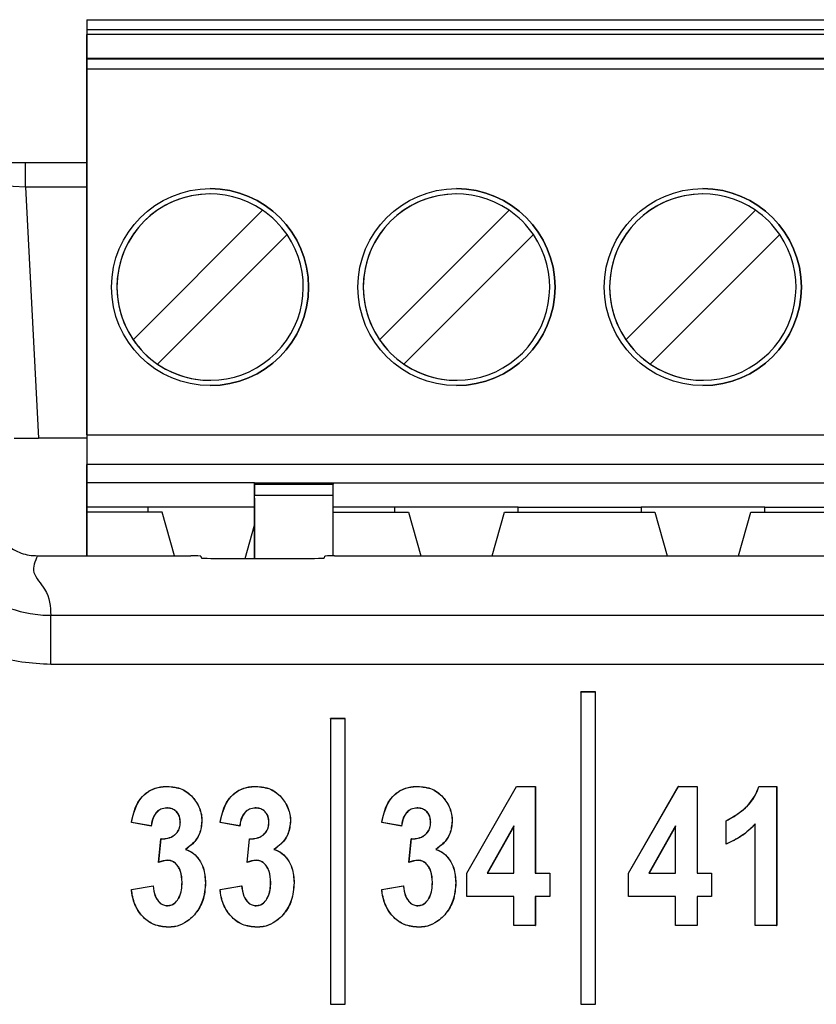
# Paper-space layout 'Sheet1' of a CAD drawing. Header units: millimetres. Extents: x -7 to 413, y -20 to 277.
# Tile 41 of 108: x 59.88 to 63.12, y 216.33 to 220.33. Entities that reach past the tile are written whole.
import ezdxf

# ---------------------------------------------------------------- set-up
doc = ezdxf.new("R2010")
doc.units = ezdxf.units.MM

psp = doc.layouts.new('Sheet1')

# ---------------------------------------------------------------- linework, layer by layer
at = {"color": 7, "linetype": 'Continuous', "lineweight": 25}
for p, q in [((60.1553, 220.3312), (60.1553, 218.5252)), ((60.1553, 220.3312), (60.1553, 220.3312)), ((60.1553, 220.3312), (67.1553, 220.3312)), ((60.1553, 220.2912), (60.1553, 220.2712)), ((60.1553, 220.2912), (67.1553, 220.2912)), ((60.1553, 220.1071), (60.1553, 220.2712)), ((67.1553, 220.2712), (60.1553, 220.2712)), ((60.1553, 220.1071), (60.1553, 220.1752)), ((60.1553, 220.1752), (60.1553, 220.1703)), ((60.1553, 220.1752), (67.1553, 220.1752)), ((67.1553, 220.1703), (60.1553, 220.1703)), ((60.1553, 218.6452), (60.1553, 220.1304)), ((67.1553, 220.1304), (60.1553, 220.1304)), ((59.7058, 219.7518), (59.9058, 219.7518)), ((59.9058, 219.6518), (59.9058, 219.7518)), ((59.9058, 219.7518), (60.1553, 219.7518)), ((59.9058, 219.6518), (59.8055, 219.657)), ((59.9058, 219.6518), (59.9593, 218.6313)), ((60.3429, 219.0318), (60.8687, 219.5576)), ((61.3429, 219.0318), (61.8687, 219.5576)), ((62.3429, 219.0318), (62.8687, 219.5576)), ((60.9677, 219.4586), (60.4419, 218.9329)), ((61.9677, 219.4586), (61.4419, 218.9329)), ((62.9677, 219.4586), (62.4419, 218.9329)), ((60.3429, 219.0318), (60.3429, 219.0318)), ((61.3429, 219.0318), (61.3429, 219.0318)), ((62.3429, 219.0318), (62.3429, 219.0318)), ((60.4419, 218.9329), (60.4419, 218.9329)), ((61.4419, 218.9329), (61.4419, 218.9329)), ((62.4419, 218.9329), (62.4419, 218.9329)), ((60.1553, 218.6313), (59.9593, 218.6313)), ((60.1553, 218.6452), (60.1553, 218.5252)), ((60.1553, 218.6452), (67.1553, 218.6452)), ((67.1553, 218.5252), (60.1553, 218.5252)), ((60.1553, 218.5252), (60.1553, 218.5252)), ((60.1553, 218.5252), (60.1553, 218.4512)), ((60.1553, 218.3512), (60.1553, 218.5252)), ((60.1553, 218.5252), (60.1553, 218.5252)), ((60.1553, 218.4512), (60.1553, 218.4512)), ((60.1553, 218.4512), (60.1553, 218.3512)), ((60.8353, 218.4512), (60.1553, 218.4512)), ((60.8353, 218.4512), (61.1553, 218.4512)), ((60.8353, 218.4448), (60.8353, 218.4512)), ((60.8353, 218.4448), (60.8353, 218.3998)), ((60.8353, 218.4448), (61.1553, 218.4448)), ((61.1553, 218.4512), (63.6553, 218.4512)), ((61.1553, 218.4512), (61.1553, 218.4448)), ((60.8353, 218.1439), (60.8353, 218.3998)), ((61.1553, 218.3998), (60.8353, 218.3998)), ((60.8353, 218.3886), (60.8353, 218.1442)), ((61.1553, 218.1544), (61.1553, 218.3998)), ((60.1553, 218.3312), (60.1553, 218.3512)), ((60.1553, 218.3512), (60.1553, 218.3312)), ((60.1553, 218.3512), (60.1553, 218.3512)), ((60.4043, 218.3512), (60.1553, 218.3512)), ((60.8353, 218.3512), (60.4043, 218.3512)), ((60.4043, 218.3312), (60.4043, 218.3512)), ((61.4043, 218.3512), (61.1553, 218.3512)), ((61.9063, 218.3512), (61.4043, 218.3512)), ((61.4043, 218.3512), (61.4043, 218.3312)), ((61.9063, 218.3512), (62.4043, 218.3512)), ((61.9063, 218.3312), (61.9063, 218.3512)), ((62.9063, 218.3512), (62.4043, 218.3512)), ((62.4043, 218.3512), (62.4043, 218.3312)), ((62.9063, 218.3512), (63.4043, 218.3512)), ((62.9063, 218.3312), (62.9063, 218.3512)), ((60.1553, 218.3312), (60.1553, 218.1544)), ((60.4603, 218.3312), (60.1553, 218.3312)), ((60.1553, 218.1544), (60.1553, 218.3312)), ((60.5106, 218.1544), (60.4603, 218.3312)), ((61.1553, 218.3312), (61.4603, 218.3312)), ((61.4603, 218.3312), (61.5106, 218.1544)), ((61.8, 218.1544), (61.8503, 218.3312)), ((61.8, 218.1544), (61.8503, 218.3312)), ((61.8503, 218.3312), (62.4603, 218.3312)), ((61.8503, 218.3312), (61.8503, 218.3312)), ((62.4603, 218.3312), (62.5106, 218.1544)), ((62.8, 218.1544), (62.8503, 218.3312)), ((62.8, 218.1544), (62.8503, 218.3312)), ((62.8503, 218.3312), (63.4603, 218.3312)), ((62.8503, 218.3312), (62.8503, 218.3312)), ((60.797, 218.1439), (60.8353, 218.2785)), ((60.797, 218.1439), (60.8353, 218.2785)), ((59.9549, 218.1544), (60.5778, 218.1544)), ((60.6178, 218.1523), (60.6189, 218.146)), ((60.6589, 218.1439), (61.0796, 218.1439)), ((61.1196, 218.146), (61.1206, 218.1523)), ((61.1606, 218.1544), (66.2616, 218.1544)), ((60.0086, 217.713), (60.0086, 217.9128)), ((60.0086, 217.9128), (67.4143, 217.9128)), ((67.4143, 217.713), (60.0086, 217.713)), ((62.1607, 217.6012), (62.1602, 217.6017)), ((62.2202, 217.6017), (62.1602, 217.6017)), ((62.1602, 217.6017), (62.1602, 216.3331)), ((62.2197, 217.6012), (62.1607, 217.6012)), ((62.1607, 217.6012), (62.1607, 216.3336)), ((62.2197, 217.6012), (62.2202, 217.6017)), ((62.2197, 216.3336), (62.2197, 217.6012)), ((62.2202, 216.3331), (62.2202, 217.6017)), ((61.1447, 217.4926), (61.1442, 217.4931)), ((61.1442, 217.4931), (61.1442, 216.3331)), ((61.2042, 217.4931), (61.1442, 217.4931)), ((61.1447, 217.4926), (61.1447, 216.3336)), ((61.2037, 217.4926), (61.1447, 217.4926)), ((61.2037, 217.4926), (61.2042, 217.4931)), ((61.2037, 216.3336), (61.2037, 217.4926)), ((61.2042, 216.3331), (61.2042, 217.4931)), ((60.4819, 217.2176), (60.4819, 217.2181)), ((60.8414, 217.2176), (60.8414, 217.2181)), ((61.4979, 217.2176), (61.4979, 217.2181)), ((61.6969, 216.8656), (61.8992, 217.2181)), ((61.6974, 216.8654), (61.8995, 217.2176)), ((61.8995, 217.2176), (61.8992, 217.2181)), ((61.8992, 217.2181), (61.9757, 217.2181)), ((61.8995, 217.2176), (61.9752, 217.2176)), ((61.9752, 217.2176), (61.9757, 217.2181)), ((61.9752, 217.2176), (61.9752, 216.8654)), ((61.9757, 217.2181), (61.9757, 216.8659)), ((62.3533, 216.8656), (62.5556, 217.2181)), ((62.3539, 216.8654), (62.5559, 217.2176)), ((62.5559, 217.2176), (62.5556, 217.2181)), ((62.5556, 217.2181), (62.6322, 217.2181)), ((62.5559, 217.2176), (62.6317, 217.2176)), ((62.6317, 217.2176), (62.6322, 217.2181)), ((62.6317, 217.2176), (62.6317, 216.8654)), ((62.6322, 217.2181), (62.6322, 216.8659)), ((62.8827, 217.2181), (62.9551, 217.2181)), ((62.8831, 217.2176), (62.9545, 217.2176)), ((62.9545, 217.2176), (62.9551, 217.2181)), ((62.9545, 217.2176), (62.9545, 216.6536)), ((62.9551, 217.2181), (62.9551, 216.6531)), ((60.4793, 217.1306), (60.4793, 217.1301)), ((60.8389, 217.1306), (60.8389, 217.1301)), ((61.4953, 217.1306), (61.4953, 217.1301)), ((60.3366, 217.0718), (60.336, 217.0714)), ((60.4167, 217.0567), (60.336, 217.0714)), ((60.4163, 217.0573), (60.3366, 217.0718)), ((60.5347, 217.0725), (60.5341, 217.0725)), ((60.6217, 217.0774), (60.6222, 217.0774)), ((60.6962, 217.0718), (60.6956, 217.0714)), ((60.7763, 217.0567), (60.6956, 217.0714)), ((60.7758, 217.0573), (60.6962, 217.0718)), ((60.8942, 217.0725), (60.8937, 217.0725)), ((60.9812, 217.0774), (60.9818, 217.0774)), ((61.3526, 217.0718), (61.352, 217.0714)), ((61.4327, 217.0567), (61.352, 217.0714)), ((61.4323, 217.0573), (61.3526, 217.0718)), ((61.5507, 217.0725), (61.5501, 217.0725)), ((61.6377, 217.0774), (61.6382, 217.0774)), ((62.7501, 217.0784), (62.7496, 217.0787)), ((62.7496, 216.9833), (62.7496, 217.0787)), ((62.7501, 216.9841), (62.7501, 217.0784)), ((62.8675, 217.0653), (62.867, 217.064)), ((62.867, 216.6531), (62.867, 217.064)), ((62.8675, 216.6536), (62.8675, 217.0653)), ((60.5136, 217.022), (60.5133, 217.0224)), ((60.8732, 217.022), (60.8728, 217.0224)), ((61.5296, 217.022), (61.5293, 217.0224)), ((61.8882, 217.0576), (61.7798, 216.8654)), ((61.8877, 217.0557), (61.7807, 216.8659)), ((61.8882, 217.0576), (61.8877, 217.0557)), ((61.8877, 216.8659), (61.8877, 217.0557)), ((61.8882, 216.8654), (61.8882, 217.0576)), ((62.5446, 217.0576), (62.4363, 216.8654)), ((62.5441, 217.0557), (62.4371, 216.8659)), ((62.5446, 217.0576), (62.5441, 217.0557)), ((62.5441, 216.8659), (62.5441, 217.0557)), ((62.5446, 216.8654), (62.5446, 217.0576)), ((60.4461, 216.9091), (60.4557, 217.0053)), ((60.4467, 216.9099), (60.4562, 217.0048)), ((60.4562, 217.0048), (60.4557, 217.0053)), ((60.8056, 216.9091), (60.8153, 217.0053)), ((60.8063, 216.9099), (60.8158, 217.0048)), ((60.8158, 217.0048), (60.8153, 217.0053)), ((61.4621, 216.9091), (61.4717, 217.0053)), ((61.4627, 216.9099), (61.4722, 217.0048)), ((61.4722, 217.0048), (61.4717, 217.0053)), ((60.555, 216.9619), (60.5562, 216.9621)), ((60.9145, 216.9619), (60.9157, 216.9621)), ((61.571, 216.9619), (61.5722, 216.9621)), ((60.4837, 216.9178), (60.4837, 216.9173)), ((60.8433, 216.9178), (60.8433, 216.9173)), ((61.4997, 216.9178), (61.4997, 216.9173)), ((61.6974, 216.8654), (61.6969, 216.8656)), ((61.6969, 216.7705), (61.6969, 216.8656)), ((61.6974, 216.771), (61.6974, 216.8654)), ((61.7798, 216.8654), (61.7807, 216.8659)), ((61.7798, 216.8654), (61.8882, 216.8654)), ((61.7807, 216.8659), (61.8877, 216.8659)), ((61.8882, 216.8654), (61.8877, 216.8659)), ((61.9752, 216.8654), (61.9757, 216.8659)), ((61.9752, 216.8654), (62.0339, 216.8654)), ((61.9757, 216.8659), (62.0345, 216.8659)), ((62.0339, 216.8654), (62.0345, 216.8659)), ((62.0339, 216.8654), (62.0339, 216.771)), ((62.0345, 216.8659), (62.0345, 216.7705)), ((62.3539, 216.8654), (62.3533, 216.8656)), ((62.3533, 216.7705), (62.3533, 216.8656)), ((62.3539, 216.771), (62.3539, 216.8654)), ((62.4363, 216.8654), (62.4371, 216.8659)), ((62.4363, 216.8654), (62.5446, 216.8654)), ((62.4371, 216.8659), (62.5441, 216.8659)), ((62.5446, 216.8654), (62.5441, 216.8659)), ((62.6317, 216.8654), (62.6322, 216.8659)), ((62.6317, 216.8654), (62.6904, 216.8654)), ((62.6322, 216.8659), (62.6909, 216.8659)), ((62.6904, 216.8654), (62.6909, 216.8659)), ((62.6904, 216.8654), (62.6904, 216.771)), ((62.6909, 216.8659), (62.6909, 216.7705)), ((60.542, 216.8286), (60.5415, 216.8286)), ((60.6363, 216.8263), (60.6369, 216.8263)), ((60.9016, 216.8286), (60.901, 216.8286)), ((60.9959, 216.8263), (60.9964, 216.8263)), ((61.558, 216.8286), (61.5575, 216.8286)), ((61.6523, 216.8263), (61.6529, 216.8263)), ((60.336, 216.7999), (60.4241, 216.8145)), ((60.3366, 216.7994), (60.4236, 216.8139)), ((60.4236, 216.8139), (60.4241, 216.8145)), ((60.6956, 216.7999), (60.7836, 216.8145)), ((60.6962, 216.7994), (60.7832, 216.8139)), ((60.7832, 216.8139), (60.7836, 216.8145)), ((61.352, 216.7999), (61.4401, 216.8145)), ((61.3526, 216.7994), (61.4396, 216.8139)), ((61.4396, 216.8139), (61.4401, 216.8145)), ((61.6974, 216.771), (61.6969, 216.7705)), ((61.8877, 216.7705), (61.6969, 216.7705)), ((61.8882, 216.771), (61.6974, 216.771)), ((61.8882, 216.771), (61.8877, 216.7705)), ((61.8877, 216.6531), (61.8877, 216.7705)), ((61.8882, 216.6536), (61.8882, 216.771)), ((61.9752, 216.771), (61.9752, 216.6536)), ((61.9752, 216.771), (61.9757, 216.7705)), ((62.0339, 216.771), (61.9752, 216.771)), ((61.9757, 216.7705), (61.9757, 216.6531)), ((62.0345, 216.7705), (61.9757, 216.7705)), ((62.0339, 216.771), (62.0345, 216.7705)), ((62.3539, 216.771), (62.3533, 216.7705)), ((62.5441, 216.7705), (62.3533, 216.7705)), ((62.5446, 216.771), (62.3539, 216.771)), ((62.5446, 216.771), (62.5441, 216.7705)), ((62.5441, 216.6531), (62.5441, 216.7705)), ((62.5446, 216.6536), (62.5446, 216.771)), ((62.6904, 216.771), (62.6317, 216.771)), ((62.6317, 216.771), (62.6317, 216.6536)), ((62.6317, 216.771), (62.6322, 216.7705)), ((62.6909, 216.7705), (62.6322, 216.7705)), ((62.6322, 216.7705), (62.6322, 216.6531)), ((62.6904, 216.771), (62.6909, 216.7705)), ((60.483, 216.7333), (60.483, 216.7338)), ((60.8426, 216.7333), (60.8426, 216.7338)), ((61.499, 216.7333), (61.499, 216.7338)), ((60.4847, 216.6463), (60.4847, 216.6458)), ((60.8443, 216.6463), (60.8443, 216.6458)), ((61.5007, 216.6463), (61.5007, 216.6458)), ((61.8882, 216.6536), (61.8877, 216.6531)), ((61.9757, 216.6531), (61.8877, 216.6531)), ((61.9752, 216.6536), (61.8882, 216.6536)), ((61.9752, 216.6536), (61.9757, 216.6531)), ((62.5446, 216.6536), (62.5441, 216.6531)), ((62.6322, 216.6531), (62.5441, 216.6531)), ((62.6317, 216.6536), (62.5446, 216.6536)), ((62.6317, 216.6536), (62.6322, 216.6531)), ((62.8675, 216.6536), (62.867, 216.6531)), ((62.9551, 216.6531), (62.867, 216.6531)), ((62.9545, 216.6536), (62.8675, 216.6536)), ((62.9545, 216.6536), (62.9551, 216.6531)), ((61.1447, 216.3336), (61.1442, 216.3331)), ((61.1442, 216.3331), (61.2042, 216.3331)), ((61.1447, 216.3336), (61.2037, 216.3336)), ((61.2037, 216.3336), (61.2042, 216.3331)), ((62.1607, 216.3336), (62.1602, 216.3331)), ((62.1602, 216.3331), (62.2202, 216.3331)), ((62.1607, 216.3336), (62.2197, 216.3336)), ((62.2197, 216.3336), (62.2202, 216.3331))]:
    psp.add_line(p, q, dxfattribs=at)
at = {"color": 8, "linetype": 'Continuous', "lineweight": 25}
psp.add_line((60.1553, 219.6518), (59.9058, 219.6518), dxfattribs=at)
at = {"color": 7, "linetype": 'Continuous', "lineweight": 25, "flags": 128}
for points in [[(60.1553, 220.3312), (60.1553, 220.3305), (60.1553, 220.3282), (60.1553, 220.3245), (60.1553, 220.3195), (60.1553, 220.3134), (60.1553, 220.3065), (60.1553, 220.299), (60.1553, 220.2912)], [(60.1553, 220.1703), (60.1553, 220.1693), (60.1553, 220.1668), (60.1553, 220.163), (60.1553, 220.158), (60.1553, 220.1521), (60.1553, 220.1453), (60.1553, 220.138), (60.1553, 220.1304)], [(60.8353, 218.3886), (60.8353, 218.4007), (60.8353, 218.4124), (60.8353, 218.4232), (60.8353, 218.4327), (60.8353, 218.4406), (60.8353, 218.4464), (60.8353, 218.45), (60.8353, 218.4512)], [(61.1553, 218.3998), (61.1553, 218.4078), (61.1553, 218.4154), (61.1553, 218.4225), (61.1553, 218.4288), (61.1553, 218.4343), (61.1553, 218.4389), (61.1553, 218.4424), (61.1553, 218.4448)], [(62.8831, 217.2176), (62.8829, 217.2179), (62.8827, 217.2181)], [(60.4163, 217.0573), (60.4165, 217.0571), (60.4166, 217.0569), (60.4167, 217.0567)], [(60.7758, 217.0573), (60.776, 217.0571), (60.7762, 217.0569), (60.7763, 217.0567)], [(61.4323, 217.0573), (61.4325, 217.0571), (61.4326, 217.0569), (61.4327, 217.0567)], [(62.7501, 216.9841), (62.7499, 216.9837), (62.7496, 216.9833)], [(60.3366, 216.7994), (60.3363, 216.7996), (60.336, 216.7999)], [(60.6962, 216.7994), (60.6959, 216.7996), (60.6956, 216.7999)], [(61.3526, 216.7994), (61.3523, 216.7996), (61.352, 216.7999)]]:
    psp.add_lwpolyline(points, dxfattribs=at)
at = {"color": 7, "linetype": 'Continuous', "lineweight": 25}
for centre in [(60.6553, 219.2452), (61.6553, 219.2452), (62.6553, 219.2452)]:
    psp.add_circle(centre, 0.4, dxfattribs=at)
for centre, radius, start, end in [((60.6553, 219.2452), 0.3783, 55.6634, 214.3366), ((60.6553, 219.2452), 0.3783, 90, 180), ((60.6553, 219.2452), 0.4, 360, 90), ((61.6553, 219.2452), 0.3783, 55.6634, 214.3366), ((61.6553, 219.2452), 0.3783, 90, 270), ((61.6553, 219.2452), 0.4, 270, 90), ((62.6553, 219.2452), 0.3783, 90, 270), ((62.6553, 219.2452), 0.3783, 55.6634, 214.3366), ((62.6553, 219.2452), 0.4, 270, 90), ((60.6553, 219.2452), 0.3783, 34.3365, 55.6634), ((61.6553, 219.2452), 0.3783, 34.3365, 55.6634), ((62.6553, 219.2452), 0.3783, 34.3365, 55.6634), ((60.6553, 219.2452), 0.3783, 235.6634, 34.3366), ((61.6553, 219.2452), 0.3783, 235.6634, 34.3366), ((62.6553, 219.2452), 0.3783, 235.6634, 34.3366), ((60.6553, 219.2452), 0.3783, 180, 270), ((60.6553, 219.2452), 0.4, 270, 360), ((60.6553, 219.2452), 0.3783, 214.3365, 235.6634), ((61.6553, 219.2452), 0.3783, 214.3365, 235.6634), ((62.6553, 219.2452), 0.3783, 214.3365, 235.6634), ((61.193, 216.324), 0.9488, 141.8667, 141.9257), ((61.5525, 216.324), 0.9488, 141.8667, 141.9257), ((62.209, 216.324), 0.9488, 141.8667, 141.9257)]:
    psp.add_arc(centre, radius, start, end, dxfattribs=at)
for centre, major_axis, ratio, start_param, end_param in [((59.9594, 218.6304), (0.1001, 0), 0.008715, 1.571254, 3.089762), ((60.5778, 218.1523), (0.04, 0), 0.052408, 0.008727, 1.570796), ((60.6589, 218.146), (0.04, 0), 0.052408, 3.150319, 4.712389), ((61.0796, 218.146), (0.04, 0), 0.052408, 4.712389, 6.274459), ((61.1606, 218.1523), (0.04, 0), 0.052408, 1.570796, 3.132866)]:
    psp.add_ellipse(centre, major_axis=major_axis, ratio=ratio, start_param=start_param, end_param=end_param, dxfattribs=at)
for points, knots in [([(59.5117, 218.3843), (59.5117, 218.3843), (59.5146, 218.3286), (59.5394, 218.2174), (59.6296, 218.0731), (59.7626, 217.9667), (59.8968, 217.9197), (59.9806, 217.9128), (60.0086, 217.9128), (60.0086, 217.9128)], [0, 0, 0, 0, 0.000016, 0.222193, 0.444343, 0.666343, 0.888327, 0.999984, 1, 1, 1, 1]), ([(60.0086, 217.713), (59.9694, 217.715), (59.8521, 217.721), (59.6637, 217.7894), (59.4787, 217.9377), (59.3477, 218.1401), (59.3241, 218.2959), (59.3123, 218.3738)], [0, 0, 0, 0, 0.111651, 0.333634, 0.555666, 0.777836, 1, 1, 1, 1]), ([(59.7555, 218.3437), (59.7588, 218.3213), (59.7656, 218.2767), (59.8031, 218.2187), (59.8561, 218.1763), (59.9101, 218.1567), (59.9437, 218.155), (59.9549, 218.1544)], [0, 0, 0, 0, 0.2222262, 0.4444662, 0.6664023, 0.8882323, 1, 1, 1, 1]), ([(59.9549, 218.1544), (59.9447, 218.1319), (59.9242, 218.0867), (60.0047, 218.0063), (60.0071, 217.9482), (60.0086, 217.9128)], [0, 0, 0, 0, 0.279645, 0.56004, 1, 1, 1, 1]), ([(60.336, 217.0714), (60.3418, 217.0977), (60.3507, 217.1385), (60.3843, 217.1848), (60.4215, 217.2089), (60.4559, 217.2173), (60.476, 217.2179), (60.4819, 217.2181)], [0, 0, 0, 0, 0.3508493, 0.5429203, 0.7356922, 0.9223842, 1, 1, 1, 1]), ([(60.3366, 217.0718), (60.3436, 217.1029), (60.3538, 217.148), (60.395, 217.1928), (60.4333, 217.2128), (60.4637, 217.2171), (60.4799, 217.2175), (60.4819, 217.2176)], [0, 0, 0, 0, 0.41221, 0.599031, 0.785853, 0.973938, 1, 1, 1, 1]), ([(60.4819, 217.2181), (60.5021, 217.2163), (60.5364, 217.2132), (60.5799, 217.183), (60.6093, 217.1429), (60.6215, 217.1039), (60.6221, 217.0819), (60.6222, 217.0774)], [0, 0, 0, 0, 0.2721, 0.459164, 0.700368, 0.939474, 1, 1, 1, 1]), ([(60.4819, 217.2176), (60.5021, 217.2158), (60.5362, 217.2127), (60.5795, 217.1827), (60.6088, 217.1427), (60.621, 217.1038), (60.6216, 217.0819), (60.6217, 217.0774)], [0, 0, 0, 0, 0.271992, 0.45895, 0.700287, 0.939534, 1, 1, 1, 1]), ([(60.6956, 217.0714), (60.7013, 217.0977), (60.7103, 217.1385), (60.7439, 217.1848), (60.7811, 217.2089), (60.8154, 217.2173), (60.8355, 217.2179), (60.8414, 217.2181)], [0, 0, 0, 0, 0.3508493, 0.5429203, 0.7356922, 0.9223842, 1, 1, 1, 1]), ([(60.6962, 217.0718), (60.7032, 217.1029), (60.7134, 217.148), (60.7546, 217.1928), (60.7929, 217.2128), (60.8233, 217.2171), (60.8395, 217.2175), (60.8414, 217.2176)], [0, 0, 0, 0, 0.41221, 0.599031, 0.785853, 0.973938, 1, 1, 1, 1]), ([(60.8414, 217.2181), (60.8617, 217.2163), (60.896, 217.2132), (60.9395, 217.183), (60.9689, 217.1429), (60.9811, 217.1039), (60.9816, 217.0819), (60.9818, 217.0774)], [0, 0, 0, 0, 0.2721, 0.459164, 0.700368, 0.939474, 1, 1, 1, 1]), ([(60.8414, 217.2176), (60.8616, 217.2158), (60.8957, 217.2127), (60.9391, 217.1827), (60.9684, 217.1427), (60.9806, 217.1038), (60.9811, 217.0819), (60.9812, 217.0774)], [0, 0, 0, 0, 0.271992, 0.45895, 0.700287, 0.939534, 1, 1, 1, 1]), ([(61.352, 217.0714), (61.3578, 217.0977), (61.3667, 217.1385), (61.4003, 217.1848), (61.4375, 217.2089), (61.4719, 217.2173), (61.492, 217.2179), (61.4979, 217.2181)], [0, 0, 0, 0, 0.350849, 0.54292, 0.735692, 0.922384, 1, 1, 1, 1]), ([(61.3526, 217.0718), (61.3596, 217.1029), (61.3698, 217.148), (61.411, 217.1928), (61.4493, 217.2128), (61.4797, 217.2171), (61.4959, 217.2175), (61.4979, 217.2176)], [0, 0, 0, 0, 0.41221, 0.599031, 0.785853, 0.973938, 1, 1, 1, 1]), ([(61.4979, 217.2181), (61.5181, 217.2163), (61.5524, 217.2132), (61.5959, 217.183), (61.6253, 217.1429), (61.6375, 217.1039), (61.6381, 217.0819), (61.6382, 217.0774)], [0, 0, 0, 0, 0.2721, 0.459164, 0.700368, 0.939474, 1, 1, 1, 1]), ([(61.4979, 217.2176), (61.5181, 217.2158), (61.5522, 217.2127), (61.5955, 217.1827), (61.6248, 217.1427), (61.637, 217.1038), (61.6376, 217.0819), (61.6377, 217.0774)], [0, 0, 0, 0, 0.271992, 0.45895, 0.700287, 0.939534, 1, 1, 1, 1]), ([(62.7496, 217.0787), (62.7709, 217.0904), (62.818, 217.1163), (62.8635, 217.1678), (62.8784, 217.2068), (62.8827, 217.2181)], [0, 0, 0, 0, 0.367853, 0.815992, 1, 1, 1, 1]), ([(62.7501, 217.0784), (62.7714, 217.0901), (62.8185, 217.116), (62.8639, 217.1674), (62.8788, 217.2063), (62.8831, 217.2176)], [0, 0, 0, 0, 0.368415, 0.816262, 1, 1, 1, 1]), ([(60.4793, 217.1306), (60.4712, 217.1296), (60.4559, 217.1278), (60.4379, 217.114), (60.424, 217.0947), (60.4184, 217.0746), (60.4167, 217.0611), (60.4163, 217.0573)], [0, 0, 0, 0, 0.227014, 0.426437, 0.616257, 0.891174, 1, 1, 1, 1]), ([(60.4793, 217.1301), (60.4712, 217.1291), (60.456, 217.1272), (60.4381, 217.1134), (60.4244, 217.0942), (60.4188, 217.0741), (60.4172, 217.0606), (60.4167, 217.0567)], [0, 0, 0, 0, 0.227523, 0.425194, 0.614086, 0.888785, 1, 1, 1, 1]), ([(60.5347, 217.0725), (60.5341, 217.0805), (60.5331, 217.0944), (60.5234, 217.1119), (60.5102, 217.1234), (60.4947, 217.1299), (60.4841, 217.1304), (60.4793, 217.1306)], [0, 0, 0, 0, 0.264586, 0.456483, 0.64878, 0.840906, 1, 1, 1, 1]), ([(60.5341, 217.0725), (60.5336, 217.0805), (60.5326, 217.0943), (60.5229, 217.1117), (60.5097, 217.1231), (60.4945, 217.1294), (60.484, 217.1298), (60.4793, 217.1301)], [0, 0, 0, 0, 0.267079, 0.458657, 0.650604, 0.842908, 1, 1, 1, 1]), ([(60.8389, 217.1306), (60.8308, 217.1296), (60.8155, 217.1278), (60.7975, 217.114), (60.7836, 217.0947), (60.7779, 217.0746), (60.7763, 217.0611), (60.7758, 217.0573)], [0, 0, 0, 0, 0.227014, 0.426437, 0.616257, 0.891174, 1, 1, 1, 1]), ([(60.8389, 217.1301), (60.8308, 217.1291), (60.8155, 217.1272), (60.7977, 217.1134), (60.784, 217.0942), (60.7784, 217.0741), (60.7768, 217.0606), (60.7763, 217.0567)], [0, 0, 0, 0, 0.227523, 0.425194, 0.614086, 0.888785, 1, 1, 1, 1]), ([(60.8942, 217.0725), (60.8937, 217.0805), (60.8927, 217.0944), (60.883, 217.1119), (60.8697, 217.1234), (60.8543, 217.1299), (60.8437, 217.1304), (60.8389, 217.1306)], [0, 0, 0, 0, 0.264586, 0.456483, 0.64878, 0.840906, 1, 1, 1, 1]), ([(60.8937, 217.0725), (60.8931, 217.0805), (60.8921, 217.0943), (60.8824, 217.1117), (60.8693, 217.1231), (60.854, 217.1294), (60.8436, 217.1298), (60.8389, 217.1301)], [0, 0, 0, 0, 0.267079, 0.458657, 0.650604, 0.842908, 1, 1, 1, 1]), ([(61.4953, 217.1306), (61.4872, 217.1296), (61.4719, 217.1278), (61.4539, 217.114), (61.44, 217.0947), (61.4344, 217.0746), (61.4327, 217.0611), (61.4323, 217.0573)], [0, 0, 0, 0, 0.227014, 0.426437, 0.616257, 0.891174, 1, 1, 1, 1]), ([(61.4953, 217.1301), (61.4872, 217.1291), (61.472, 217.1272), (61.4541, 217.1134), (61.4404, 217.0942), (61.4348, 217.0741), (61.4332, 217.0606), (61.4327, 217.0567)], [0, 0, 0, 0, 0.227523, 0.425194, 0.614086, 0.888785, 1, 1, 1, 1]), ([(61.5507, 217.0725), (61.5501, 217.0805), (61.5491, 217.0944), (61.5394, 217.1119), (61.5262, 217.1234), (61.5107, 217.1299), (61.5001, 217.1304), (61.4953, 217.1306)], [0, 0, 0, 0, 0.264586, 0.456483, 0.64878, 0.840906, 1, 1, 1, 1]), ([(61.5501, 217.0725), (61.5496, 217.0805), (61.5486, 217.0943), (61.5389, 217.1117), (61.5257, 217.1231), (61.5105, 217.1294), (61.5, 217.1298), (61.4953, 217.1301)], [0, 0, 0, 0, 0.267079, 0.458657, 0.650604, 0.842908, 1, 1, 1, 1]), ([(60.5133, 217.0224), (60.5186, 217.0281), (60.5287, 217.0391), (60.5336, 217.0578), (60.534, 217.0686), (60.5341, 217.0725)], [0, 0, 0, 0, 0.413913, 0.792248, 1, 1, 1, 1]), ([(60.5136, 217.022), (60.5189, 217.0277), (60.5291, 217.0387), (60.5341, 217.0575), (60.5345, 217.0686), (60.5347, 217.0725)], [0, 0, 0, 0, 0.410408, 0.789266, 1, 1, 1, 1]), ([(60.6217, 217.0774), (60.6199, 217.0599), (60.6164, 217.0259), (60.5885, 216.9864), (60.5652, 216.9694), (60.555, 216.9619)], [0, 0, 0, 0, 0.375072, 0.727592, 1, 1, 1, 1]), ([(60.6222, 217.0774), (60.6204, 217.0598), (60.6169, 217.0257), (60.5891, 216.9864), (60.566, 216.9694), (60.5562, 216.9621)], [0, 0, 0, 0, 0.378348, 0.733641, 1, 1, 1, 1]), ([(60.8728, 217.0224), (60.8781, 217.0281), (60.8883, 217.0391), (60.8932, 217.0578), (60.8936, 217.0686), (60.8937, 217.0725)], [0, 0, 0, 0, 0.4139127, 0.7922482, 1, 1, 1, 1]), ([(60.8732, 217.022), (60.8785, 217.0277), (60.8887, 217.0387), (60.8937, 217.0575), (60.8941, 217.0686), (60.8942, 217.0725)], [0, 0, 0, 0, 0.410408, 0.789266, 1, 1, 1, 1]), ([(60.9812, 217.0774), (60.9794, 217.0599), (60.976, 217.0259), (60.9481, 216.9864), (60.9247, 216.9694), (60.9145, 216.9619)], [0, 0, 0, 0, 0.375072, 0.727592, 1, 1, 1, 1]), ([(60.9818, 217.0774), (60.98, 217.0598), (60.9765, 217.0257), (60.9487, 216.9864), (60.9256, 216.9694), (60.9157, 216.9621)], [0, 0, 0, 0, 0.378348, 0.733641, 1, 1, 1, 1]), ([(61.5293, 217.0224), (61.5346, 217.0281), (61.5447, 217.0391), (61.5496, 217.0578), (61.55, 217.0686), (61.5501, 217.0725)], [0, 0, 0, 0, 0.413913, 0.792248, 1, 1, 1, 1]), ([(61.5296, 217.022), (61.5349, 217.0277), (61.5451, 217.0387), (61.5501, 217.0575), (61.5505, 217.0686), (61.5507, 217.0725)], [0, 0, 0, 0, 0.410408, 0.789266, 1, 1, 1, 1]), ([(61.6377, 217.0774), (61.6359, 217.0599), (61.6324, 217.0259), (61.6045, 216.9864), (61.5812, 216.9694), (61.571, 216.9619)], [0, 0, 0, 0, 0.3750716, 0.7275923, 1, 1, 1, 1]), ([(61.6382, 217.0774), (61.6364, 217.0598), (61.6329, 217.0257), (61.6051, 216.9864), (61.582, 216.9694), (61.5722, 216.9621)], [0, 0, 0, 0, 0.378348, 0.733641, 1, 1, 1, 1]), ([(62.867, 217.064), (62.8586, 217.0554), (62.8418, 217.0383), (62.8038, 217.0087), (62.7712, 216.9935), (62.7496, 216.9833)], [0, 0, 0, 0, 0.250993, 0.502276, 1, 1, 1, 1]), ([(62.8675, 217.0653), (62.8592, 217.0567), (62.8424, 217.0394), (62.8138, 217.0176), (62.7833, 216.9982), (62.7612, 216.9888), (62.7501, 216.9841)], [0, 0, 0, 0, 0.250194, 0.500719, 0.748567, 1, 1, 1, 1]), ([(60.4557, 217.0053), (60.4627, 217.0055), (60.479, 217.0058), (60.4992, 217.012), (60.51, 217.02), (60.5133, 217.0224)], [0, 0, 0, 0, 0.342318, 0.800767, 1, 1, 1, 1]), ([(60.4562, 217.0048), (60.4631, 217.005), (60.4794, 217.0054), (60.4995, 217.0115), (60.5104, 217.0196), (60.5136, 217.022)], [0, 0, 0, 0, 0.337688, 0.802698, 1, 1, 1, 1]), ([(60.8153, 217.0053), (60.8223, 217.0055), (60.8386, 217.0058), (60.8588, 217.012), (60.8696, 217.02), (60.8728, 217.0224)], [0, 0, 0, 0, 0.342318, 0.800767, 1, 1, 1, 1]), ([(60.8158, 217.0048), (60.8226, 217.005), (60.839, 217.0054), (60.8591, 217.0115), (60.8699, 217.0196), (60.8732, 217.022)], [0, 0, 0, 0, 0.337688, 0.802698, 1, 1, 1, 1]), ([(61.4717, 217.0053), (61.4787, 217.0055), (61.495, 217.0058), (61.5152, 217.012), (61.526, 217.02), (61.5293, 217.0224)], [0, 0, 0, 0, 0.342318, 0.800767, 1, 1, 1, 1]), ([(61.4722, 217.0048), (61.4791, 217.005), (61.4954, 217.0054), (61.5155, 217.0115), (61.5264, 217.0196), (61.5296, 217.022)], [0, 0, 0, 0, 0.337688, 0.802698, 1, 1, 1, 1]), ([(60.555, 216.9619), (60.5664, 216.9572), (60.5886, 216.9481), (60.6129, 216.92), (60.633, 216.8799), (60.635, 216.8468), (60.6363, 216.8263)], [0, 0, 0, 0, 0.215541, 0.420815, 0.640648, 1, 1, 1, 1]), ([(60.5562, 216.9621), (60.5675, 216.9573), (60.5894, 216.948), (60.6134, 216.92), (60.6335, 216.8801), (60.6356, 216.8469), (60.6369, 216.8263)], [0, 0, 0, 0, 0.2164163, 0.4169362, 0.6388779, 1, 1, 1, 1]), ([(60.9145, 216.9619), (60.9259, 216.9572), (60.9482, 216.9481), (60.9724, 216.92), (60.9925, 216.8799), (60.9946, 216.8468), (60.9959, 216.8263)], [0, 0, 0, 0, 0.2155407, 0.4208153, 0.6406481, 1, 1, 1, 1]), ([(60.9157, 216.9621), (60.9271, 216.9573), (60.949, 216.948), (60.973, 216.92), (60.993, 216.8801), (60.9951, 216.8469), (60.9964, 216.8263)], [0, 0, 0, 0, 0.216416, 0.416936, 0.638878, 1, 1, 1, 1]), ([(61.571, 216.9619), (61.5824, 216.9572), (61.6046, 216.9481), (61.6289, 216.92), (61.649, 216.8799), (61.651, 216.8468), (61.6523, 216.8263)], [0, 0, 0, 0, 0.215541, 0.420815, 0.640648, 1, 1, 1, 1]), ([(61.5722, 216.9621), (61.5835, 216.9573), (61.6054, 216.948), (61.6294, 216.92), (61.6495, 216.8801), (61.6516, 216.8469), (61.6529, 216.8263)], [0, 0, 0, 0, 0.2164163, 0.4169362, 0.6388779, 1, 1, 1, 1]), ([(60.4837, 216.9173), (60.4804, 216.9171), (60.4739, 216.9169), (60.4612, 216.9142), (60.4521, 216.9111), (60.4461, 216.9091)], [0, 0, 0, 0, 0.253455, 0.507174, 1, 1, 1, 1]), ([(60.4837, 216.9178), (60.4804, 216.9177), (60.4739, 216.9174), (60.4614, 216.9148), (60.4525, 216.9118), (60.4467, 216.9099)], [0, 0, 0, 0, 0.2576827, 0.5156441, 1, 1, 1, 1]), ([(60.542, 216.8286), (60.5411, 216.8438), (60.5398, 216.867), (60.5263, 216.8941), (60.5127, 216.9086), (60.498, 216.9166), (60.4884, 216.9174), (60.4837, 216.9178)], [0, 0, 0, 0, 0.3817041, 0.584608, 0.7572836, 0.8805381, 1, 1, 1, 1]), ([(60.5415, 216.8286), (60.5406, 216.8438), (60.5393, 216.8669), (60.5253, 216.8948), (60.5104, 216.9103), (60.495, 216.9165), (60.4868, 216.917), (60.4837, 216.9173)], [0, 0, 0, 0, 0.383279, 0.585741, 0.789816, 0.919188, 1, 1, 1, 1]), ([(60.8433, 216.9173), (60.84, 216.9171), (60.8334, 216.9169), (60.8208, 216.9142), (60.8117, 216.9111), (60.8056, 216.9091)], [0, 0, 0, 0, 0.2534545, 0.5071735, 1, 1, 1, 1]), ([(60.8433, 216.9178), (60.84, 216.9177), (60.8335, 216.9174), (60.821, 216.9148), (60.8121, 216.9118), (60.8063, 216.9099)], [0, 0, 0, 0, 0.257683, 0.515644, 1, 1, 1, 1]), ([(60.9016, 216.8286), (60.9007, 216.8438), (60.8994, 216.867), (60.8858, 216.8941), (60.8723, 216.9086), (60.8576, 216.9166), (60.848, 216.9174), (60.8433, 216.9178)], [0, 0, 0, 0, 0.381704, 0.584608, 0.757284, 0.880538, 1, 1, 1, 1]), ([(60.901, 216.8286), (60.9002, 216.8438), (60.8988, 216.8669), (60.8849, 216.8948), (60.87, 216.9103), (60.8546, 216.9165), (60.8464, 216.917), (60.8433, 216.9173)], [0, 0, 0, 0, 0.383279, 0.585741, 0.789816, 0.919188, 1, 1, 1, 1]), ([(61.4997, 216.9173), (61.4964, 216.9171), (61.4899, 216.9169), (61.4772, 216.9142), (61.4681, 216.9111), (61.4621, 216.9091)], [0, 0, 0, 0, 0.253455, 0.507174, 1, 1, 1, 1]), ([(61.4997, 216.9178), (61.4964, 216.9177), (61.4899, 216.9174), (61.4774, 216.9148), (61.4685, 216.9118), (61.4627, 216.9099)], [0, 0, 0, 0, 0.2576827, 0.5156441, 1, 1, 1, 1]), ([(61.558, 216.8286), (61.5571, 216.8438), (61.5558, 216.867), (61.5423, 216.8941), (61.5287, 216.9086), (61.514, 216.9166), (61.5044, 216.9174), (61.4997, 216.9178)], [0, 0, 0, 0, 0.381704, 0.584608, 0.757284, 0.880538, 1, 1, 1, 1]), ([(61.5575, 216.8286), (61.5566, 216.8438), (61.5553, 216.8669), (61.5413, 216.8948), (61.5264, 216.9103), (61.511, 216.9165), (61.5028, 216.917), (61.4997, 216.9173)], [0, 0, 0, 0, 0.383279, 0.585741, 0.789816, 0.919188, 1, 1, 1, 1]), ([(60.483, 216.7333), (60.4891, 216.734), (60.5012, 216.7354), (60.5175, 216.7476), (60.5321, 216.7681), (60.5409, 216.7967), (60.5416, 216.8183), (60.542, 216.8286)], [0, 0, 0, 0, 0.145278, 0.29065, 0.47796, 0.748624, 1, 1, 1, 1]), ([(60.483, 216.7338), (60.4891, 216.7345), (60.5011, 216.736), (60.5173, 216.7481), (60.5317, 216.7685), (60.5404, 216.797), (60.5411, 216.8184), (60.5415, 216.8286)], [0, 0, 0, 0, 0.146292, 0.290369, 0.478088, 0.749769, 1, 1, 1, 1]), ([(60.6363, 216.8263), (60.6345, 216.8019), (60.631, 216.7575), (60.5987, 216.7007), (60.5578, 216.6639), (60.5168, 216.6479), (60.4935, 216.6467), (60.4847, 216.6463)], [0, 0, 0, 0, 0.278792, 0.505617, 0.732607, 0.899441, 1, 1, 1, 1]), ([(60.6369, 216.8263), (60.635, 216.8019), (60.6316, 216.7575), (60.5992, 216.7005), (60.5582, 216.6636), (60.517, 216.6474), (60.4936, 216.6462), (60.4847, 216.6458)], [0, 0, 0, 0, 0.277901, 0.50473, 0.731718, 0.898794, 1, 1, 1, 1]), ([(60.8426, 216.7333), (60.8486, 216.734), (60.8607, 216.7354), (60.8771, 216.7476), (60.8917, 216.7681), (60.9004, 216.7967), (60.9012, 216.8183), (60.9016, 216.8286)], [0, 0, 0, 0, 0.145278, 0.29065, 0.47796, 0.748624, 1, 1, 1, 1]), ([(60.8426, 216.7338), (60.8486, 216.7345), (60.8606, 216.736), (60.8769, 216.7481), (60.8913, 216.7685), (60.8999, 216.797), (60.9007, 216.8184), (60.901, 216.8286)], [0, 0, 0, 0, 0.146292, 0.290369, 0.478088, 0.749769, 1, 1, 1, 1]), ([(60.9959, 216.8263), (60.994, 216.8019), (60.9906, 216.7575), (60.9583, 216.7007), (60.9174, 216.6639), (60.8763, 216.6479), (60.853, 216.6467), (60.8443, 216.6463)], [0, 0, 0, 0, 0.278792, 0.505617, 0.732607, 0.899441, 1, 1, 1, 1]), ([(60.9964, 216.8263), (60.9946, 216.8019), (60.9911, 216.7575), (60.9588, 216.7005), (60.9178, 216.6636), (60.8766, 216.6474), (60.8531, 216.6462), (60.8443, 216.6458)], [0, 0, 0, 0, 0.277901, 0.50473, 0.731718, 0.898794, 1, 1, 1, 1]), ([(61.499, 216.7333), (61.5051, 216.734), (61.5172, 216.7354), (61.5335, 216.7476), (61.5481, 216.7681), (61.5569, 216.7967), (61.5576, 216.8183), (61.558, 216.8286)], [0, 0, 0, 0, 0.145278, 0.29065, 0.47796, 0.748624, 1, 1, 1, 1]), ([(61.499, 216.7338), (61.5051, 216.7345), (61.5171, 216.736), (61.5333, 216.7481), (61.5477, 216.7685), (61.5564, 216.797), (61.5571, 216.8184), (61.5575, 216.8286)], [0, 0, 0, 0, 0.146292, 0.290369, 0.478088, 0.749769, 1, 1, 1, 1]), ([(61.6523, 216.8263), (61.6505, 216.8019), (61.647, 216.7575), (61.6147, 216.7007), (61.5738, 216.6639), (61.5328, 216.6479), (61.5095, 216.6467), (61.5007, 216.6463)], [0, 0, 0, 0, 0.278792, 0.505617, 0.732607, 0.899441, 1, 1, 1, 1]), ([(61.6529, 216.8263), (61.651, 216.8019), (61.6476, 216.7575), (61.6152, 216.7005), (61.5742, 216.6636), (61.533, 216.6474), (61.5096, 216.6462), (61.5007, 216.6458)], [0, 0, 0, 0, 0.277901, 0.50473, 0.731718, 0.898794, 1, 1, 1, 1]), ([(60.4847, 216.6458), (60.4651, 216.6478), (60.428, 216.6516), (60.3838, 216.6835), (60.3516, 216.7276), (60.3395, 216.7688), (60.3366, 216.7948), (60.336, 216.7999)], [0, 0, 0, 0, 0.247109, 0.466968, 0.667618, 0.934881, 1, 1, 1, 1]), ([(60.4847, 216.6463), (60.4652, 216.6483), (60.4282, 216.6521), (60.3842, 216.6839), (60.3521, 216.7279), (60.34, 216.7688), (60.3371, 216.7945), (60.3366, 216.7994)], [0, 0, 0, 0, 0.24744, 0.467712, 0.668689, 0.936704, 1, 1, 1, 1]), ([(60.4236, 216.8139), (60.4255, 216.7994), (60.4284, 216.7774), (60.4439, 216.7518), (60.4599, 216.7376), (60.4745, 216.7338), (60.4816, 216.7334), (60.483, 216.7333)], [0, 0, 0, 0, 0.394046, 0.598631, 0.804735, 0.961786, 1, 1, 1, 1]), ([(60.4241, 216.8145), (60.4259, 216.8), (60.4288, 216.7781), (60.444, 216.7525), (60.4598, 216.7383), (60.4744, 216.7343), (60.4815, 216.7339), (60.483, 216.7338)], [0, 0, 0, 0, 0.3946466, 0.5986201, 0.8041175, 0.9593378, 1, 1, 1, 1]), ([(60.8443, 216.6458), (60.8246, 216.6478), (60.7875, 216.6516), (60.7434, 216.6835), (60.7112, 216.7276), (60.6991, 216.7688), (60.6961, 216.7948), (60.6956, 216.7999)], [0, 0, 0, 0, 0.247109, 0.466968, 0.667618, 0.934881, 1, 1, 1, 1]), ([(60.8443, 216.6463), (60.8247, 216.6483), (60.7877, 216.6521), (60.7438, 216.6839), (60.7116, 216.7279), (60.6996, 216.7688), (60.6967, 216.7945), (60.6962, 216.7994)], [0, 0, 0, 0, 0.24744, 0.467712, 0.668689, 0.936704, 1, 1, 1, 1]), ([(60.7832, 216.8139), (60.7851, 216.7994), (60.788, 216.7774), (60.8034, 216.7518), (60.8194, 216.7376), (60.8341, 216.7338), (60.8412, 216.7334), (60.8426, 216.7333)], [0, 0, 0, 0, 0.394046, 0.598631, 0.804735, 0.961786, 1, 1, 1, 1]), ([(60.7836, 216.8145), (60.7855, 216.8), (60.7883, 216.7781), (60.8036, 216.7525), (60.8194, 216.7383), (60.834, 216.7343), (60.8411, 216.7339), (60.8426, 216.7338)], [0, 0, 0, 0, 0.394647, 0.59862, 0.804118, 0.959338, 1, 1, 1, 1]), ([(61.5007, 216.6458), (61.4811, 216.6478), (61.444, 216.6516), (61.3998, 216.6835), (61.3676, 216.7276), (61.3555, 216.7688), (61.3526, 216.7948), (61.352, 216.7999)], [0, 0, 0, 0, 0.247109, 0.466968, 0.667618, 0.934881, 1, 1, 1, 1]), ([(61.5007, 216.6463), (61.4812, 216.6483), (61.4442, 216.6521), (61.4002, 216.6839), (61.3681, 216.7279), (61.356, 216.7688), (61.3531, 216.7945), (61.3526, 216.7994)], [0, 0, 0, 0, 0.24744, 0.467712, 0.668689, 0.936704, 1, 1, 1, 1]), ([(61.4396, 216.8139), (61.4415, 216.7994), (61.4444, 216.7774), (61.4599, 216.7518), (61.4759, 216.7376), (61.4905, 216.7338), (61.4976, 216.7334), (61.499, 216.7333)], [0, 0, 0, 0, 0.394046, 0.598631, 0.804735, 0.961786, 1, 1, 1, 1]), ([(61.4401, 216.8145), (61.4419, 216.8), (61.4448, 216.7781), (61.46, 216.7525), (61.4758, 216.7383), (61.4904, 216.7343), (61.4975, 216.7339), (61.499, 216.7338)], [0, 0, 0, 0, 0.394647, 0.59862, 0.804118, 0.959338, 1, 1, 1, 1])]:
    psp.add_open_spline(points, degree=3, knots=knots, dxfattribs=at)

doc.saveas('drawing.dxf')
